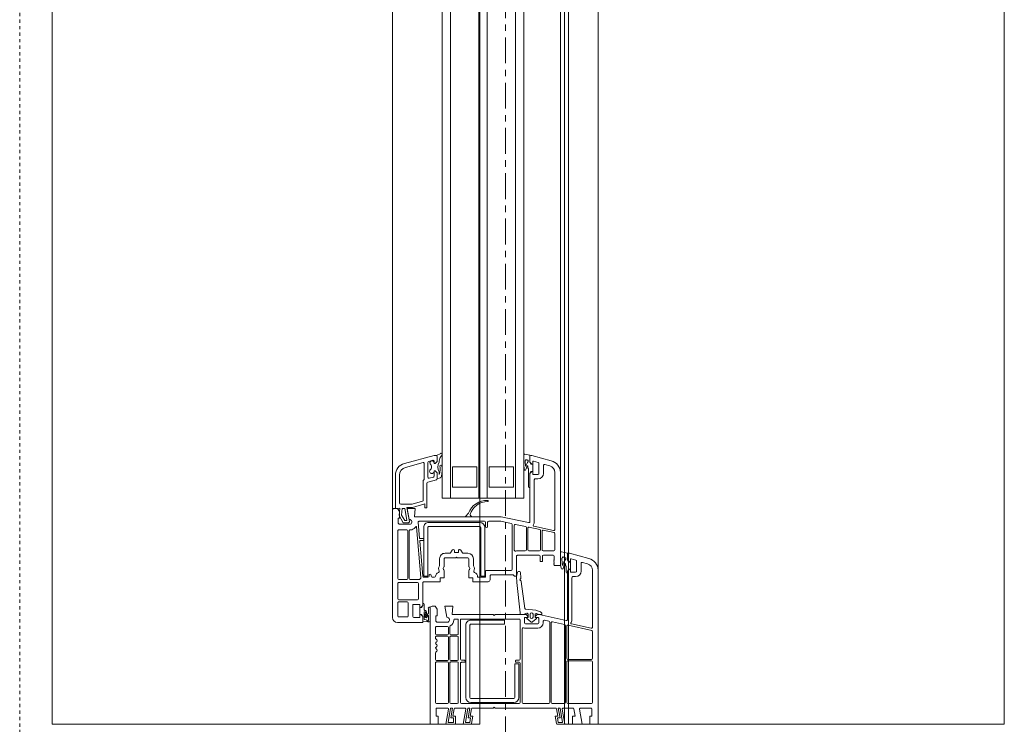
# Model space of a CAD drawing. Header units: millimetres. Extents: x -37728 to 44100, y 631619 to 691915.
# Tile 138 of 204: x 2984 to 3468, y 656626 to 656972. Entities that reach past the tile are written whole.
import ezdxf

# ---------------------------------------------------------------- set-up
doc = ezdxf.new("R2010")
doc.units = ezdxf.units.MM
doc.linetypes.add('__FK_przerywana', pattern=[0.32004, 0.16002, -0.16002])
doc.linetypes.add('Linia siatki', pattern=[2.2225, 1.27, -0.3175, 0.3175, -0.3175])
doc.layers.add('_XREF', color=7, linetype='Continuous')
for name, color, linetype, lineweight in [('A-DETL-GENF', 252, 'Continuous', 5), ('A-DETL-MBND', 252, 'Continuous', 5), ('A-GENM', 252, 'Continuous', 5), ('A-GLAZ', 252, 'Continuous', 5), ('S-GRID', 252, 'Continuous', 5)]:
    doc.layers.add(name, color=color, linetype=linetype, lineweight=lineweight)

# ---------------------------------------------------------------- blocks, each defined once
blk = doc.blocks.new('Windows_S9000-Double-Vent-Window-with-Sashbars - O3 Windows_S9000-Double-Vent-Window-with-Sashbars 2-9090604-__-00_00 Przyziemie PB')
at = {"layer": 'A-DETL-GENF', "color": 252}
for p, q in [((69, 3.4), (61.435, 3.4)), ((69, 3), (69, 3.4)), ((60.855, 2.955), (60.6, 2.003)), ((64.23, 3.13), (61.435, 3.13)), ((64.074, 2.104), (64.279, 3.07)), ((64.386, 3.09), (64.139, 1.93)), ((65.76, 3.13), (64.435, 3.13)), ((65.81, 1.92), (65.81, 3.08)), ((65.88, 3.08), (65.88, 1.92)), ((67.93, 3.13), (65.93, 3.13)), ((67.98, 1.92), (67.98, 3.08)), ((68.2, 2.539), (68.2, 3.05)), ((68.25, 3.1), (68.6, 3.1)), ((68.6, 3.1), (68.6, 3)), ((68.6, 3), (69, 3)), ((61.116, 2.885), (61.048, 2.633)), ((61.097, 2.57), (61.48, 2.57)), ((69, 2.62), (68.259, 2.489)), ((69, 2.15), (69, 2.62)), ((60.6, 2.003), (60.6, 1.95)), ((60.878, 2.075), (60.942, 2.313)), ((61.03, 2.05), (60.897, 2.05)), ((60.93, 1.9), (61.03, 2)), ((60.93, 1.9), (61.002, 1.951)), ((60.99, 2.35), (61.48, 2.35)), ((61.03, 2), (61.03, 2.05)), ((61.031, 1.96), (61.031, 2.049)), ((61.031, 2.049), (61.381, 2.049)), ((61.51, 2.05), (61.38, 2.05)), ((61.38, 2.05), (61.38, 2)), ((61.38, 2), (61.48, 1.9)), ((61.381, 2.049), (61.381, 1.96)), ((61.409, 1.951), (61.481, 1.9)), ((61.53, 2.3), (61.53, 2.07)), ((61.75, 2.3), (61.75, 2.17)), ((61.8, 2.12), (63.844, 2.12)), ((68.2, 1.689), (68.2, 2.163)), ((68.241, 2.212), (68.6, 2.275)), ((68.6, 2.275), (68.6, 2.15)), ((68.6, 2.15), (69, 2.15)), ((61.2, 1.55), (56.635, 1.55)), ((60.524, 1.611), (60.589, 1.9)), ((60.948, 1.55), (60.573, 1.55)), ((60.589, 1.9), (60.93, 1.9)), ((60.65, 1.9), (60.93, 1.9)), ((60.799, 1.702), (60.786, 1.72)), ((60.948, 1.63), (60.841, 1.63)), ((61.206, 1.8), (61.121, 1.8)), ((61.2, 1.27), (61.2, 1.55)), ((61.258, 1.83), (61.206, 1.8)), ((61.526, 1.83), (61.258, 1.83)), ((61.48, 1.9), (63.846, 1.9)), ((61.481, 1.9), (61.586, 1.9)), ((63.895, 1.84), (63.611, 0.504)), ((64.103, 1.76), (63.976, 1.16)), ((67.93, 1.8), (64.152, 1.8)), ((64.188, 1.87), (65.76, 1.87)), ((65.93, 1.87), (67.93, 1.87)), ((67.98, 1.15), (67.98, 1.75)), ((68.2, 1.538), (68.91, 1.663)), ((68.2, 1.446), (68.2, 1.538)), ((68.69, 1.533), (68.2, 1.446)), ((69, 1.77), (68.259, 1.639)), ((68.69, 1.407), (68.69, 1.533)), ((68.91, 1.663), (68.91, 1.446)), ((69, 1.412), (69, 1.77)), ((56.055, 1.105), (55.8, 0.154)), ((56.316, 1.035), (56.248, 0.783)), ((59.43, 1.28), (56.635, 1.28)), ((59.274, 0.255), (59.479, 1.22)), ((59.586, 1.24), (59.473, 0.71)), ((60.43, 1.28), (59.634, 1.28)), ((60.48, 0.7), (60.48, 1.23)), ((60.7, 0.715), (60.7, 1.2)), ((60.75, 1.25), (60.9, 1.25)), ((60.9, 1.25), (60.92, 1.23)), ((60.92, 1.23), (60.94, 1.25)), ((60.94, 1.25), (60.96, 1.23)), ((60.96, 1.23), (60.98, 1.25)), ((60.98, 1.25), (61, 1.23)), ((61, 1.23), (61.02, 1.25)), ((61.02, 1.25), (61.04, 1.23)), ((61.04, 1.23), (61.06, 1.25)), ((61.06, 1.25), (61.08, 1.23)), ((61.08, 1.23), (61.1, 1.25)), ((61.1, 1.25), (61.12, 1.23)), ((61.12, 1.23), (61.14, 1.25)), ((61.14, 1.25), (61.16, 1.23)), ((61.16, 1.23), (61.2, 1.27)), ((63.939, 0.99), (63.893, 0.77)), ((67.93, 1.03), (63.988, 1.03)), ((64.024, 1.1), (67.93, 1.1)), ((67.98, -0.27), (67.98, 0.98)), ((68.2, -1.65), (68.2, 1.313)), ((68.241, 1.362), (68.6, 1.425)), ((68.6, 1.425), (68.6, 1.3)), ((68.6, 1.3), (68.959, 1.363)), ((68.91, 1.446), (68.69, 1.407)), ((56.19, 0.5), (56.68, 0.5)), ((56.296, 0.72), (56.68, 0.72)), ((59.437, 0.54), (59.324, 0.01)), ((60.43, 0.58), (59.486, 0.58)), ((59.522, 0.65), (60.43, 0.65)), ((60.48, 0), (60.48, 0.53)), ((60.7, -0.55), (60.7, 0.515)), ((61, 0.665), (60.75, 0.665)), ((60.75, 0.565), (61, 0.565)), ((61, 0.565), (61, 0.665)), ((63.389, 0.347), (63.47, 0.552)), ((63.481, 0.569), (63.545, 0.633)), ((63.61, 0.497), (63.564, 0.384)), ((63.581, 0.647), (63.61, 0.647)), ((63.61, 0.647), (63.61, 0.497)), ((63.611, 0.504), (63.61, 0.436)), ((63.78, 0.49), (64.01, 0.49)), ((63.942, 0.71), (64.01, 0.71)), ((55.735, -0.189), (55.789, 0.05)), ((55.789, 0.05), (56.13, 0.05)), ((55.8, 0.154), (55.8, 0.1)), ((55.85, 0.05), (56.13, 0.05)), ((56.078, 0.225), (56.142, 0.463)), ((56.23, 0.2), (56.097, 0.2)), ((56.13, 0.05), (56.23, 0.15)), ((56.13, 0.05), (56.202, 0.101)), ((56.23, 0.15), (56.23, 0.2)), ((56.23, 0.11), (56.23, 0.199)), ((56.23, 0.199), (56.58, 0.199)), ((56.71, 0.2), (56.58, 0.2)), ((56.58, 0.2), (56.58, 0.15)), ((56.58, 0.199), (56.58, 0.11)), ((56.58, 0.15), (56.68, 0.05)), ((56.681, 0.05), (56.609, 0.101)), ((56.68, 0.05), (59.046, 0.05)), ((57.385, 0.05), (56.681, 0.05)), ((56.73, 0.45), (56.73, 0.22)), ((56.95, 0.45), (56.95, 0.32)), ((57, 0.27), (59.045, 0.27)), ((63.35, -0.155), (63.389, 0.347)), ((63.738, 0.21), (63.598, 0.21)), ((63.598, 0.07), (63.738, 0.07)), ((63.61, 0.315), (63.74, 0.312)), ((63.625, 0.4), (63.704, 0.321)), ((63.704, 0.321), (63.74, 0.315)), ((63.76, 0.335), (63.76, 0.47)), ((63.76, 0.332), (63.76, 0.348)), ((63.974, 0.103), (63.811, -0.09)), ((63.815, 0.365), (63.974, 0.177)), ((64.06, 0.44), (64.06, -0.16)), ((64.28, 0.44), (64.28, -0.16)), ((57.9, -0.25), (6.4, -0.25)), ((56.159, -0.25), (55.784, -0.25)), ((56.052, -0.17), (56.159, -0.17)), ((56.405, -0.05), (56.321, -0.05)), ((56.457, -0.02), (56.405, -0.05)), ((57.325, -0.02), (56.457, -0.02)), ((57.9, -4.25), (57.9, -0.25)), ((59.095, -0.01), (58.81, -1.35)), ((59.184, -0.65), (59.288, -0.16)), ((59.337, -0.12), (60.43, -0.12)), ((59.373, -0.05), (60.43, -0.05)), ((60.48, -0.17), (60.48, -0.568)), ((61.501, -0.511), (61.503, -0.451)), ((61.55, -0.403), (61.81, -0.388)), ((61.982, -0.372), (63.307, -0.2)), ((63.531, -0.43), (62.041, -0.584)), ((63.61, -0.43), (63.531, -0.43)), ((63.548, -0.101), (63.607, -0.272)), ((63.74, -0.032), (63.596, -0.035)), ((63.61, -0.156), (63.61, -1.65)), ((63.61, -0.288), (63.61, -0.43)), ((63.718, -0.035), (63.625, -0.12)), ((63.74, -0.035), (63.718, -0.035)), ((63.76, -0.068), (63.76, -0.052)), ((63.76, -0.19), (63.76, -0.055)), ((64.01, -0.21), (63.78, -0.21)), ((63.83, -0.48), (63.83, -3.3)), ((65.805, -0.43), (63.88, -0.43)), ((64.31, -0.32), (67.93, -0.32)), ((65.855, -0.625), (65.855, -0.48)), ((65.955, -0.48), (65.955, -0.625)), ((67.93, -0.43), (66.005, -0.43)), ((67.98, -3.3), (67.98, -0.48)), ((6.4, -0.65), (57.9, -0.65)), ((56.35, -1.95), (56.35, -0.75)), ((56.35, -0.75), (57.35, -0.75)), ((57.35, -0.75), (57.35, -1.95)), ((59.139, -0.86), (59.03, -1.373)), ((61.39, -0.82), (59.188, -0.82)), ((60.446, -0.71), (59.233, -0.71)), ((61.731, -0.6), (60.75, -0.6)), ((61.44, -2.07), (61.44, -0.87)), ((61.737, -0.6), (61.541, -0.562)), ((61.66, -1.85), (61.66, -0.792)), ((61.675, -0.756), (61.731, -0.7)), ((61.731, -0.7), (61.731, -0.6)), ((62.041, -0.584), (61.737, -0.6)), ((65.93, -0.65), (65.88, -0.65)), ((66.03, -0.69), (66.03, -0.49)), ((66.03, -0.49), (67.68, -0.49)), ((67.68, -0.69), (66.03, -0.69)), ((67.73, -2.84), (67.73, -0.74)), ((67.93, -0.74), (67.93, -2.84)), ((58.81, -1.35), (58.81, -5.611)), ((59.03, -1.373), (59.03, -1.97)), ((63.88, -2.84), (63.88, -1.19)), ((63.88, -1.19), (64.08, -1.19)), ((64.08, -1.19), (64.08, -2.84)), ((61.9, -1.9), (61.71, -1.9)), ((63.61, -1.65), (63.66, -1.7)), ((63.66, -1.7), (63.61, -1.75)), ((63.61, -1.75), (63.61, -3.761)), ((68.15, -1.7), (68.2, -1.65)), ((68.2, -1.75), (68.15, -1.7)), ((68.2, -2.763), (68.2, -1.75)), ((6.4, -2.05), (57.9, -2.05)), ((57.35, -1.95), (56.35, -1.95)), ((59.03, -2.17), (59.03, -5.382)), ((59.08, -2.02), (59.28, -2.02)), ((59.28, -2.12), (59.08, -2.12)), ((59.083, -2.41), (59.083, -4.91)), ((59.283, -4.91), (59.283, -2.41)), ((61.733, -2.16), (59.333, -2.16)), ((59.333, -2.36), (61.733, -2.36)), ((61.76, -2.12), (61.49, -2.12)), ((61.733, -2.36), (61.733, -2.16)), ((61.78, -2.495), (61.78, -2.14)), ((62, -2.74), (62, -2)), ((6.4, -2.45), (57.9, -2.45)), ((56.35, -3.75), (56.35, -2.55)), ((56.35, -2.55), (57.35, -2.55)), ((57.35, -2.55), (57.35, -3.75)), ((58.776, -2.824), (58.723, -2.878)), ((58.81, -3.082), (58.81, -2.838)), ((60.87, -2.72), (61.188, -2.72)), ((61.272, -2.933), (61.335, -2.897)), ((61.8, -2.94), (61.8, -2.74)), ((61.8, -2.74), (62, -2.74)), ((64.13, -2.89), (67.68, -2.89)), ((68.69, -2.983), (68.2, -2.896)), ((68.2, -2.896), (68.2, -2.988)), ((68.6, -2.875), (68.241, -2.812)), ((68.959, -2.813), (68.6, -2.75)), ((68.6, -2.75), (68.6, -2.875)), ((68.91, -2.896), (68.69, -2.857)), ((68.69, -2.857), (68.69, -2.983)), ((68.91, -3.113), (68.91, -2.896)), ((69, -3.22), (69, -2.862)), ((58.657, -2.977), (58.776, -3.096)), ((60.444, -3.344), (60.576, -3.261)), ((60.6, -3.219), (60.6, -2.99)), ((60.82, -3.52), (60.82, -2.99)), ((60.87, -2.94), (61.247, -2.94)), ((61.447, -2.94), (61.8, -2.94)), ((63.88, -3.35), (65.805, -3.35)), ((67.68, -3.09), (64.13, -3.09)), ((65.855, -3.3), (65.855, -3.155)), ((65.88, -3.13), (65.93, -3.13)), ((65.955, -3.155), (65.955, -3.3)), ((66.005, -3.35), (67.93, -3.35)), ((68.2, -2.988), (68.91, -3.113)), ((68.2, -3.613), (68.2, -3.139)), ((68.259, -3.089), (69, -3.22)), ((6.4, -3.85), (57.9, -3.85)), ((57.35, -3.75), (56.35, -3.75)), ((60.576, -3.839), (60.444, -3.756)), ((60.545, -3.45), (60.47, -3.45)), ((60.47, -3.65), (60.545, -3.65)), ((60.57, -3.625), (60.57, -3.475)), ((60.79, -3.55), (60.82, -3.52)), ((60.82, -3.58), (60.79, -3.55)), ((60.82, -4.11), (60.82, -3.58)), ((63.61, -3.761), (63.2, -3.725)), ((63.2, -3.725), (63.2, -4.12)), ((63.83, -3.51), (63.83, -3.625)), ((64.555, -3.46), (63.88, -3.46)), ((64.605, -3.83), (64.605, -3.51)), ((64.675, -3.51), (64.675, -3.83)), ((65.82, -3.46), (64.725, -3.46)), ((65.87, -3.83), (65.87, -3.51)), ((65.94, -3.51), (65.94, -3.83)), ((67.93, -3.46), (65.99, -3.46)), ((67.98, -3.83), (67.98, -3.51)), ((68.69, -3.833), (68.2, -3.746)), ((68.2, -3.746), (68.2, -3.838)), ((68.2, -3.838), (68.91, -3.963)), ((68.6, -3.725), (68.241, -3.662)), ((69, -3.6), (68.6, -3.6)), ((68.6, -3.6), (68.6, -3.725)), ((68.91, -3.69), (68.69, -3.69)), ((68.69, -3.69), (68.69, -3.833)), ((68.91, -3.963), (68.91, -3.69)), ((69, -4.07), (69, -3.6)), ((6.4, -4.25), (57.9, -4.25)), ((55.799, -4.536), (55.7, -4.327)), ((55.769, -4.26), (55.895, -4.359)), ((56.81, -4.28), (56.876, -4.326)), ((60.6, -4.11), (60.6, -3.881)), ((61.247, -4.16), (60.87, -4.16)), ((61.335, -4.203), (61.272, -4.167)), ((61.8, -4.16), (61.447, -4.16)), ((61.8, -4.36), (61.8, -4.16)), ((63.2, -4.12), (63.745, -4.024)), ((63.98, -3.961), (63.98, -4.52)), ((64.2, -4), (64.2, -4.53)), ((64.216, -3.88), (64.555, -3.88)), ((64.555, -3.95), (64.25, -3.95)), ((64.605, -4.53), (64.605, -4)), ((64.675, -4), (64.675, -4.53)), ((64.725, -3.88), (65.82, -3.88)), ((65.82, -3.95), (64.725, -3.95)), ((65.87, -4.53), (65.87, -4)), ((65.94, -4), (65.94, -4.53)), ((65.99, -3.88), (67.93, -3.88)), ((67.93, -3.95), (65.99, -3.95)), ((67.98, -4.53), (67.98, -4)), ((68.2, -4.5), (68.2, -3.989)), ((68.259, -3.939), (69, -4.07)), ((55.8, -4.652), (55.8, -4.548)), ((56.19, -6.105), (55.8, -4.652)), ((56.101, -4.5), (55.847, -4.5)), ((55.85, -4.5), (56.101, -4.5)), ((56.037, -4.713), (56.091, -4.913)), ((56.201, -4.65), (56.085, -4.65)), ((56.201, -4.6), (56.101, -4.5)), ((56.101, -4.5), (56.201, -4.6)), ((56.142, -4.65), (56.201, -4.65)), ((56.201, -4.65), (56.201, -4.6)), ((56.201, -4.6), (56.201, -4.65)), ((56.651, -4.5), (56.551, -4.6)), ((56.551, -4.6), (56.651, -4.5)), ((56.551, -4.6), (56.551, -4.65)), ((56.551, -4.65), (56.551, -4.6)), ((56.551, -4.65), (56.576, -4.65)), ((56.817, -4.65), (56.551, -4.65)), ((56.601, -4.4), (56.742, -4.4)), ((56.911, -4.5), (56.651, -4.5)), ((56.651, -4.5), (56.942, -4.5)), ((56.742, -4.4), (56.709, -4.386)), ((56.918, -4.887), (56.865, -4.687)), ((56.99, -4.537), (57.104, -4.963)), ((61.188, -4.38), (60.87, -4.38)), ((61.68, -4.8), (61.73, -4.8)), ((61.78, -4.75), (61.78, -4.634)), ((62, -4.36), (61.8, -4.36)), ((62, -5.15), (62, -4.36)), ((63.35, -4.5), (63.2, -4.6)), ((63.2, -4.6), (63.2, -4.75)), ((63.68, -4.5), (63.35, -4.5)), ((63.68, -4.57), (63.68, -4.5)), ((63.93, -4.57), (63.68, -4.57)), ((63.98, -4.52), (63.93, -4.57)), ((64.25, -4.58), (64.555, -4.58)), ((64.725, -4.58), (64.78, -4.58)), ((65.49, -4.58), (65.82, -4.58)), ((65.99, -4.58), (67.93, -4.58)), ((68.6, -4.55), (68.25, -4.55)), ((69, -4.45), (68.6, -4.45)), ((68.6, -4.45), (68.6, -4.55)), ((69, -4.85), (69, -4.45)), ((56.139, -4.95), (56.87, -4.95)), ((56.383, -6.054), (56.152, -5.193)), ((56.2, -5.13), (56.949, -5.13)), ((57.035, -5.18), (58, -5.18)), ((57.153, -5), (58.37, -5)), ((58.048, -5.217), (58.187, -5.734)), ((58.37, -5.1), (58.182, -5.1)), ((58.182, -5.1), (58.347, -5.713)), ((58.37, -5), (58.37, -5.1)), ((61.792, -5.295), (59.306, -5.513)), ((61.733, -4.96), (59.333, -4.96)), ((59.333, -5.16), (61.733, -5.16)), ((59.88, -5.344), (59.88, -5.182)), ((59.9, -5.162), (59.96, -5.162)), ((59.98, -5.182), (59.98, -5.331)), ((60.002, -5.351), (61.734, -5.2)), ((61.73, -4.9), (61.68, -4.9)), ((61.733, -5.16), (61.733, -4.96)), ((61.78, -5.15), (61.78, -4.95)), ((63.16, -5.2), (62.05, -5.2)), ((63.159, -5.2), (63.055, -5.2)), ((63.115, -5.13), (63.375, -5.13)), ((63.231, -5.251), (63.159, -5.2)), ((63.26, -5.3), (63.16, -5.2)), ((63.26, -5.349), (63.26, -5.26)), ((63.26, -5.35), (63.26, -5.3)), ((63.296, -4.85), (63.92, -4.85)), ((63.3, -4.85), (69, -4.85)), ((63.544, -4.925), (63.337, -4.92)), ((63.497, -5.13), (63.858, -5.13)), ((63.71, -5.106), (63.5, -5.08)), ((63.515, -5.022), (63.663, -5.04)), ((63.682, -5.039), (63.544, -4.925)), ((63.71, -5.2), (63.61, -5.3)), ((63.61, -5.26), (63.61, -5.349)), ((63.61, -5.3), (63.61, -5.35)), ((63.71, -5.2), (63.638, -5.251)), ((63.653, -4.938), (63.749, -5.018)), ((63.887, -4.92), (63.659, -4.92)), ((63.955, -5.2), (63.71, -5.2)), ((64, -5.2), (63.71, -5.2)), ((63.858, -5.13), (63.866, -5.033)), ((63.974, -4.954), (63.955, -5.2)), ((64, -6.45), (64, -5.2)), ((58.19, -5.76), (58.19, -6.29)), ((58.35, -5.739), (58.35, -5.984)), ((58.81, -5.611), (58.4, -5.575)), ((58.4, -5.575), (58.4, -5.97)), ((59.084, -5.432), (59.862, -5.364)), ((59.45, -5.761), (59.45, -5.82)), ((61.89, -5.82), (61.89, -5.391)), ((62.04, -5.47), (62.04, -6.38)), ((62.84, -5.42), (62.09, -5.42)), ((62.89, -6.38), (62.89, -5.47)), ((63.11, -5.65), (63.11, -5.35)), ((63.11, -5.35), (63.26, -5.35)), ((63.71, -5.7), (63.16, -5.7)), ((63.61, -5.349), (63.26, -5.349)), ((63.61, -5.35), (63.76, -5.35)), ((63.76, -5.35), (63.76, -5.65)), ((58.35, -5.984), (59.041, -5.862)), ((58.4, -5.97), (58.945, -5.874)), ((58.977, -5.993), (58.4, -6.094)), ((58.4, -6.094), (58.4, -6.21)), ((58.4, -6.21), (58.723, -6.244)), ((58.723, -6.244), (59, -6.084)), ((59.1, -6.165), (58.75, -6.368)), ((59, -6.084), (59, -6.012)), ((59.1, -5.911), (59.1, -6.165)), ((59.18, -5.811), (59.18, -6.37)), ((59.45, -5.99), (59.45, -6.38)), ((59.5, -5.87), (61.84, -5.87)), ((61.84, -5.94), (59.5, -5.94)), ((61.89, -6.38), (61.89, -5.99)), ((62.99, -6.38), (62.99, -5.97)), ((63.04, -5.92), (63.68, -5.92)), ((63.73, -5.97), (63.73, -6.38)), ((58.13, -6.35), (56.769, -6.35)), ((58.4, -6.55), (56.769, -6.55)), ((58.75, -6.368), (58.392, -6.33)), ((58.392, -6.33), (58.4, -6.55)), ((58.55, -6.35), (58.4, -6.45)), ((58.4, -6.45), (58.4, -6.6)), ((58.5, -6.7), (63.75, -6.7)), ((58.88, -6.35), (58.55, -6.35)), ((58.88, -6.42), (58.88, -6.35)), ((59.13, -6.42), (58.88, -6.42)), ((59.18, -6.37), (59.13, -6.42)), ((59.5, -6.43), (61.84, -6.43)), ((62.09, -6.43), (62.84, -6.43)), ((63.68, -6.43), (63.04, -6.43))]:
    blk.add_line(p, q, dxfattribs=at)
for centre, radius, start, end in [((61.435, 2.8), 0.6, 90, 165), ((61.435, 2.8), 0.33, 90, 165), ((64.23, 3.08), 0.05, 348, 90), ((64.435, 3.08), 0.05, 90, 168), ((65.76, 3.08), 0.05, 0, 90), ((65.93, 3.08), 0.05, 90, 180), ((67.93, 3.08), 0.05, 0, 90), ((68.25, 3.05), 0.05, 90, 180), ((61.097, 2.62), 0.05, 165, 270), ((61.48, 2.3), 0.27, 360, 90), ((68.25, 2.539), 0.05, 180, 280), ((60.65, 1.95), 0.05, 180, 270), ((60.897, 2.07), 0.02, 165, 270), ((60.99, 2.3), 0.05, 90, 165), ((61.031, 1.91), 0.05, 90.4543, 125.2176), ((61.38, 1.91), 0.05, 54.7824, 89.5457), ((61.48, 2.3), 0.05, 0, 90), ((61.51, 2.07), 0.02, 270, 0), ((61.8, 2.17), 0.05, 180, 270), ((63.844, 1.85), 0.27, 55.6149, 90), ((64.025, 2.114), 0.05, 235.6149, 348), ((68.25, 2.163), 0.05, 100, 180), ((56.635, 0.95), 0.6, 90, 165), ((60.573, 1.6), 0.05, 167.3698, 270), ((60.802, 1.732), 0.02, 139.874, 215.4442), ((60.766, 1.692), 0.035, 301.0941, 17.6747), ((60.791, 1.607), 0.055, 24.3151, 97.5128), ((60.573, 1.925), 0.28, 319.874, 333.9737), ((60.861, 1.785), 0.04, 54.6341, 153.9737), ((61.562, 2.773), 1.171, 234.6341, 252.3023), ((60.948, 3.55), 1.92, 270, 277.6827), ((60.948, 3.55), 2, 270, 281.3285), ((61.121, 1.79), 0.01, 90, 239.4092), ((61.569, 2.548), 0.89, 239.4092, 255.3538), ((61.331, 1.638), 0.05, 281.3285, 75.3538), ((61.526, 1.89), 0.06, 270, 0), ((63.846, 1.85), 0.05, 348, 90), ((64.152, 1.75), 0.05, 90, 168), ((64.188, 1.92), 0.05, 168, 270), ((65.76, 1.92), 0.05, 270, 0), ((65.93, 1.92), 0.05, 180, 270), ((67.93, 1.92), 0.05, 270, 0), ((67.93, 1.75), 0.05, 0, 90), ((68.25, 1.689), 0.05, 180, 280), ((56.635, 0.95), 0.33, 90, 165), ((59.43, 1.23), 0.05, 348, 90), ((59.634, 1.23), 0.05, 90, 168), ((60.43, 1.23), 0.05, 0, 90), ((60.75, 1.2), 0.05, 90, 180), ((63.988, 0.98), 0.05, 90, 168), ((64.024, 1.15), 0.05, 168, 270), ((67.93, 1.15), 0.05, 270, 0), ((67.93, 0.98), 0.05, 0, 90), ((68.25, 1.313), 0.05, 100, 180), ((68.95, 1.412), 0.05, 280, 0), ((56.19, 0.45), 0.05, 90, 165), ((56.296, 0.77), 0.05, 165, 270), ((56.68, 0.45), 0.27, 0, 90), ((56.68, 0.45), 0.05, 0, 90), ((59.486, 0.53), 0.05, 90, 168), ((59.522, 0.7), 0.05, 168, 270), ((60.43, 0.7), 0.05, 270, 0), ((60.43, 0.53), 0.05, 0, 90), ((60.75, 0.715), 0.05, 180, 270), ((60.75, 0.515), 0.05, 90, 180), ((63.517, 0.533), 0.05, 135, 157.8461), ((63.581, 0.597), 0.05, 90, 135), ((63.78, 0.47), 0.02, 90, 180), ((63.942, 0.76), 0.05, 168, 270), ((64.01, 0.44), 0.27, 360, 90), ((64.01, 0.44), 0.05, 360, 90), ((55.85, 0.1), 0.05, 180, 269.8362), ((56.097, 0.22), 0.02, 165, 270), ((56.231, 0.06), 0.05, 90.4543, 125.2176), ((56.58, 0.06), 0.05, 54.7824, 89.5457), ((56.71, 0.22), 0.02, 270, 0), ((57, 0.32), 0.05, 180, 270), ((57.325, 0.04), 0.06, 270, 0), ((59.045, 0), 0.27, 55.8788, 90), ((59.046, 0), 0.05, 348, 90), ((59.225, 0.265), 0.05, 235.8788, 348), ((59.373, 0), 0.05, 168, 270), ((60.43, 0), 0.05, 270, 360), ((63.598, 0.14), 0.07, 90, 270), ((63.61, 0.365), 0.05, 157.8461, 269.9462), ((63.66, 0.436), 0.05, 180, 225), ((63.738, 0.14), 0.07, 270, 90), ((63.74, 0.335), 0.02, 270, 360), ((63.74, 0.332), 0.02, 268.9465, 0), ((63.79, 0.348), 0.03, 34.8148, 180), ((63.94, 0.14), 0.05, 312.7094, 47.2906), ((55.784, -0.2), 0.05, 167.3698, 270), ((55.977, -0.108), 0.035, 301.0941, 17.6747), ((56.002, -0.193), 0.055, 24.3151, 97.5128), ((55.784, 0.075), 0.28, 322.849, 333.9744), ((56.072, -0.065), 0.04, 53.8523, 153.9744), ((56.773, 0.923), 1.171, 234.6608, 247.8748), ((56.159, 1.75), 1.92, 270, 275.1538), ((56.159, 1.75), 2, 270, 279.4614), ((56.321, -0.06), 0.01, 90, 239.4092), ((57.204, 1.751), 2.025, 243.9755, 249.5002), ((56.481, -0.183), 0.04, 279.4614, 70.1466), ((59.337, -0.17), 0.05, 90, 168), ((60.43, -0.17), 0.05, 0, 90), ((61.553, -0.453), 0.05, 93.2146, 177.8273), ((61.812, -0.438), 0.05, 33.2146, 93.2146), ((61.896, -0.383), 0.05, 213.2146, 337.8995), ((61.989, -0.421), 0.05, 97.8995, 157.8995), ((63.3, -0.151), 0.05, 277.8995, 355.513), ((63.595, -0.085), 0.05, 89.1308, 199.2148), ((63.56, -0.288), 0.05, 0, 19.2148), ((63.66, -0.156), 0.05, 135, 180), ((63.74, -0.052), 0.02, 0, 91.0642), ((63.74, -0.055), 0.02, 0, 90), ((63.79, -0.068), 0.03, 180, 314.4752), ((63.78, -0.19), 0.02, 180, 270), ((63.88, -0.48), 0.05, 90, 180), ((64.01, -0.16), 0.05, 270, 0), ((64.31, -0.27), 0.05, 159.8945, 270), ((64.01, -0.16), 0.27, 339.8945, 0), ((65.805, -0.48), 0.05, 0, 90), ((66.005, -0.48), 0.05, 90, 180), ((67.93, -0.27), 0.05, 270, 0), ((67.93, -0.48), 0.05, 0, 90), ((59.188, -0.87), 0.05, 90, 168), ((59.233, -0.66), 0.05, 168, 270), ((60.446, -0.66), 0.05, 270, 19.8987), ((60.7, -0.568), 0.22, 180, 199.8987), ((60.75, -0.55), 0.05, 180, 270), ((61.39, -0.87), 0.05, 360, 90), ((61.551, -0.513), 0.05, 177.8273, 258.5022), ((61.71, -0.792), 0.05, 135, 180), ((65.88, -0.625), 0.025, 180, 270), ((65.93, -0.625), 0.025, 270, 0), ((67.68, -0.74), 0.25, 360, 90), ((67.68, -0.74), 0.05, 0, 90), ((61.71, -1.85), 0.05, 180, 270), ((61.9, -2), 0.1, 0, 90), ((58.98, -2.056), 0.971, 177.4591, 249.45), ((58.035, -2.017), 0.025, 352.6392, 172.6392), ((58.957, -2.021), 0.898, 179.8874, 253.5245), ((59.08, -1.97), 0.05, 180, 270), ((59.08, -2.17), 0.05, 90, 180), ((59.333, -2.41), 0.25, 90, 180), ((59.28, -2.07), 0.05, 270, 90), ((59.333, -2.41), 0.05, 90, 180), ((61.49, -2.07), 0.05, 180, 270), ((61.76, -2.14), 0.02, 0, 90), ((58.708, -2.864), 0.02, 253.5245, 315), ((58.79, -2.838), 0.02, 0, 135), ((60.87, -2.99), 0.27, 90, 180), ((61.188, -2.67), 0.05, 270, 302.4617), ((61.36, -2.94), 0.27, 65.257, 122.4617), ((61.36, -2.94), 0.05, 30, 120), ((61.494, -2.649), 0.05, 245.257, 341.5112), ((61.75, -2.735), 0.22, 87.612, 161.5112), ((61.76, -2.495), 0.02, 267.612, 0), ((64.13, -2.84), 0.25, 180, 270), ((64.13, -2.84), 0.05, 180, 270), ((67.68, -2.84), 0.25, 270, 0), ((67.68, -2.84), 0.05, 270, 0), ((68.25, -2.763), 0.05, 180, 260), ((68.95, -2.862), 0.05, 360, 80), ((58.621, -3.012), 0.05, 45, 69.45), ((58.79, -3.082), 0.02, 225, 0), ((60.47, -3.387), 0.05, 122, 180), ((60.55, -3.219), 0.05, 302, 0), ((60.87, -2.99), 0.05, 90, 180), ((61.247, -2.89), 0.05, 270, 300), ((61.447, -2.89), 0.05, 210, 270), ((63.88, -3.3), 0.05, 180, 270), ((65.805, -3.3), 0.05, 270, 0), ((65.88, -3.155), 0.025, 90, 180), ((65.93, -3.155), 0.025, 0, 90), ((66.005, -3.3), 0.05, 180, 270), ((67.93, -3.3), 0.05, 270, 0), ((68.25, -3.139), 0.05, 80, 180), ((60.47, -3.4), 0.05, 180, 270), ((60.47, -3.7), 0.05, 90, 180), ((60.47, -3.713), 0.05, 180, 238), ((60.545, -3.475), 0.025, 0, 90), ((60.545, -3.625), 0.025, 270, 0), ((60.55, -3.881), 0.05, 0, 58), ((63.88, -3.51), 0.05, 90, 180), ((63.88, -3.625), 0.05, 180, 268.5493), ((63.87, -4.02), 0.345, 28.7516, 88.5493), ((64.216, -3.83), 0.05, 208.7516, 270), ((64.555, -3.51), 0.05, 0, 90), ((64.555, -3.83), 0.05, 270, 0), ((64.725, -3.51), 0.05, 90, 180), ((64.725, -3.83), 0.05, 180, 270), ((65.82, -3.51), 0.05, 0, 90), ((65.82, -3.83), 0.05, 270, 0), ((65.99, -3.51), 0.05, 90, 180), ((65.99, -3.83), 0.05, 180, 270), ((67.93, -3.51), 0.05, 0, 90), ((67.93, -3.83), 0.05, 270, 0), ((68.25, -3.613), 0.05, 180, 260), ((55.743, -4.302), 0.0494, 58.8215, 209.9742), ((56.329, -4.319), 0.06, 163.4653, 186.9446), ((56.319, -4.32), 0.05, 186.9446, 267.7224), ((56.319, -4.316), 0.05, 98.6519, 163.4653), ((56.519, -5.797), 1.544, 79.1305, 97.7077), ((56.848, -4.367), 0.05, 29.704, 55.4664), ((56.649, -4.486), 0.281, 1.2897, 30.6953), ((60.87, -4.11), 0.27, 180, 270), ((60.87, -4.11), 0.05, 180, 270), ((61.247, -4.21), 0.05, 60, 90), ((61.36, -4.16), 0.05, 240, 330), ((61.447, -4.21), 0.05, 90, 150), ((63.87, -4.02), 0.125, 28.3576, 181.7838), ((64.25, -4), 0.05, 90, 180), ((64.555, -4), 0.05, 0, 90), ((64.725, -4), 0.05, 90, 180), ((65.82, -4), 0.05, 0, 90), ((65.99, -4), 0.05, 90, 180), ((67.93, -4), 0.05, 0, 90), ((68.25, -3.989), 0.05, 80, 180), ((55.847, -4.55), 0.05, 90, 163.356), ((55.85, -4.55), 0.05, 90, 178), ((56.305, -2.742), 1.668, 255.7835, 264.1888), ((56.085, -4.7), 0.05, 90, 195), ((56.162, -4.751), 0.103, 101.4555, 295.1691), ((56.367, -3.979), 0.481, 241.2886, 299.054), ((56.36, -4.996), 0.216, 41.6463, 135.4955), ((56.479, -5.217), 0.862, 74.5841, 100.8607), ((56.579, -4.759), 0.109, 238.0208, 91.5921), ((56.817, -4.7), 0.05, 15, 90), ((56.911, -4.48), 0.02, 270, 1.2897), ((56.942, -4.55), 0.05, 15, 90), ((61.188, -4.43), 0.05, 57.5383, 90), ((61.36, -4.16), 0.27, 237.5383, 294.743), ((61.494, -4.451), 0.05, 18.4888, 114.743), ((61.75, -4.365), 0.22, 198.4888, 265.752), ((61.68, -4.85), 0.05, 90, 270), ((61.73, -4.75), 0.05, 270, 0), ((61.73, -4.634), 0.05, 0, 85.752), ((63.3, -4.75), 0.1, 180, 270), ((64.25, -4.53), 0.05, 180, 270), ((64.555, -4.53), 0.05, 270, 0), ((64.725, -4.53), 0.05, 180, 270), ((64.78, -4.53), 0.05, 270, 336.8382), ((64.9, -4.581), 0.08, 25.3317, 156.8382), ((65.017, -4.526), 0.05, 205.3317, 334.6683), ((65.135, -4.581), 0.08, 25.3317, 154.6683), ((65.252, -4.526), 0.05, 205.3317, 334.6683), ((65.37, -4.581), 0.08, 23.1618, 154.6683), ((65.49, -4.53), 0.05, 203.1618, 270), ((65.82, -4.53), 0.05, 270, 0), ((65.99, -4.53), 0.05, 180, 270), ((67.93, -4.53), 0.05, 270, 0), ((68.25, -4.5), 0.05, 180, 270), ((56.139, -4.9), 0.05, 195, 270), ((56.2, -5.18), 0.05, 90, 195), ((56.87, -4.9), 0.05, 270, 15), ((56.949, -5.18), 0.05, 30, 90), ((57.035, -5.13), 0.05, 210, 270), ((57.153, -4.95), 0.05, 195, 270), ((58, -5.23), 0.05, 15, 90), ((59.333, -4.91), 0.25, 180, 270), ((59.333, -4.91), 0.05, 180, 270), ((59.9, -5.182), 0.02, 90, 180), ((59.96, -5.182), 0.02, 0, 90), ((61.73, -4.95), 0.05, 0, 90), ((61.73, -5.15), 0.05, 275, 0), ((61.796, -5.345), 0.05, 37.5393, 95), ((62.05, -5.15), 0.27, 217.5393, 228.9855), ((62.05, -5.15), 0.05, 180, 270), ((63.115, -5.19), 0.06, 90, 180), ((63.26, -5.21), 0.05, 234.7824, 269.5457), ((63.296, -4.893), 0.0425, 90, 310.5866), ((63.375, -5.1), 0.03, 270, 350.7664), ((63.503, -5.121), 0.1, 82.9509, 170.7664), ((63.497, -5.105), 0.025, 82.9509, 270), ((63.609, -5.21), 0.05, 270.4543, 305.2067), ((63.659, -4.93), 0.01, 90, 230.0083), ((63.659, -5.07), 0.03, 358.1549, 82.9509), ((63.702, -5.017), 0.03, 226.9578, 283.3612), ((63.704, -5.062), 0.02, 240.5913, 40.9248), ((63.717, -5.057), 0.05, 262.9509, 50.0083), ((63.906, -5.036), 0.04, 90.0711, 175.5415), ((63.887, -4.94), 0.02, 22.5874, 90), ((63.929, -4.923), 0.025, 202.5874, 243.1743), ((63.906, -4.969), 0.027, 270.0711, 63.1743), ((63.92, -4.9), 0.05, 12.5096, 90), ((63.755, -4.937), 0.22, 355.5415, 12.5096), ((58.09, -5.76), 0.1, 0, 15), ((58.25, -5.739), 0.1, 0, 15), ((59.07, -5.87), 0.125, 28.3576, 181.7838), ((59.08, -5.382), 0.05, 180, 275), ((59.307, -5.533), 0.02, 95, 235.9288), ((59.075, -5.876), 0.395, 19.6056, 55.9288), ((59.4, -5.761), 0.05, 0, 19.6056), ((59.86, -5.344), 0.02, 275, 0), ((60, -5.331), 0.02, 180, 275), ((61.84, -5.391), 0.05, 0, 48.9855), ((62.09, -5.47), 0.05, 90, 180), ((62.84, -5.47), 0.05, 0, 90), ((63.16, -5.65), 0.05, 180, 270), ((63.71, -5.65), 0.05, 270, 0), ((56.769, -5.95), 0.6, 195, 270), ((56.769, -5.95), 0.4, 195, 270), ((58.98, -6.012), 0.02, 0, 100), ((59.05, -5.911), 0.05, 0, 100), ((59.5, -5.82), 0.05, 180, 270), ((59.5, -5.99), 0.05, 90, 180), ((61.84, -5.82), 0.05, 270, 0), ((61.84, -5.99), 0.05, 0, 90), ((63.04, -5.97), 0.05, 90, 180), ((63.68, -5.97), 0.05, 0, 90), ((58.13, -6.29), 0.06, 270, 0), ((58.5, -6.6), 0.1, 180, 270), ((59.5, -6.38), 0.05, 180, 270), ((61.84, -6.38), 0.05, 270, 0), ((62.09, -6.38), 0.05, 180, 270), ((62.84, -6.38), 0.05, 270, 0), ((63.04, -6.38), 0.05, 180, 270), ((63.68, -6.38), 0.05, 270, 0), ((63.75, -6.45), 0.25, 270, 0)]:
    blk.add_arc(centre, radius, start, end, dxfattribs=at)
at = {"layer": 'A-GENM', "color": 252}
for p, q in [((-65.217, 3.4), (65.217, 3.4)), ((5.383, 1.55), (58.917, 1.55)), ((3.175, -6.7), (61.125, -6.7))]:
    blk.add_line(p, q, dxfattribs=at)
at = {"layer": 'A-GLAZ', "color": 252}
for p, q in [((-69, 23.35), (69, 23.35)), ((69, 23.35), (69, 1.95)), ((69, 1.95), (-69, 1.95)), ((69, 1.95), (69, 1.75)), ((-69, 1.75), (69, 1.75)), ((69, -2.4), (-69, -2.4)), ((69, -23.4), (69, -2.4)), ((-69, -23.4), (69, -23.4))]:
    blk.add_line(p, q, dxfattribs=at)
blk = doc.blocks.new('A$C4e31ac75')
at = {"layer": 'A-DETL-MBND', "linetype": '__FK_przerywana'}
blk.add_line((-23.85, 756.65), (-23.85, 23.85), dxfattribs=at)
at = {"layer": 'S-GRID', "linetype": 'Linia siatki'}
blk.add_line((0, 934.939), (0, -178.698), dxfattribs=at)
at = {"layer": 'A-GLAZ', "rotation": 270}
blk.add_blockref('Windows_S9000-Double-Vent-Window-with-Sashbars - O3 Windows_S9000-Double-Vent-Window-with-Sashbars 2-9090604-__-00_00 Przyziemie PB', (1.15, 203.45), dxfattribs=at)

msp = doc.modelspace()

# ---------------------------------------------------------------- block references
at = {"layer": '_XREF', "xscale": 10, "yscale": 10, "zscale": 10}
msp.add_blockref('A$C4e31ac75', (3222.83, 655281.12), dxfattribs=at)

doc.saveas('drawing.dxf')
